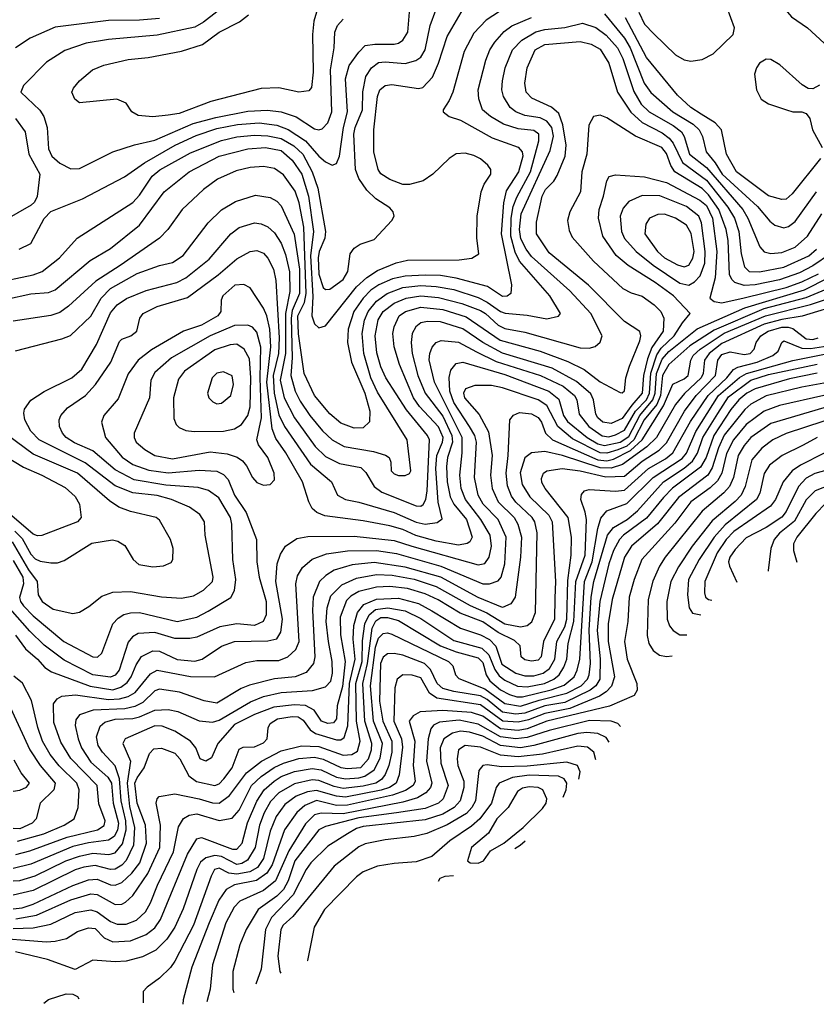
# Model space of a CAD drawing. Extents: x 997026 to 1115308, y 536381 to 619039.
# Tile 4 of 256: x 1006304 to 1009901, y 538927 to 543372. Entities that reach past the tile are written whole.
import ezdxf

# ---------------------------------------------------------------- set-up
doc = ezdxf.new("R2010")
doc.units = 0

msp = doc.modelspace()

# ---------------------------------------------------------------- linework, layer by layer
at = {"layer": '0CON20XD'}
for points in [[(1010048.6, 543508.6), (1009865, 543575.4), (1009825, 543569.6), (1009754.7, 543545.3), (1009732.4, 543527.6), (1009726.7, 543505), (1009736.4, 543465), (1009754.5, 543425), (1009789.5, 543385), (1009861.5, 543335), (1009936.3, 543266.3)], [(1006179.2, 542180.8), (1006365, 542219.3), (1006406.5, 542235), (1006483.6, 542296.4), (1006563.9, 542386.1), (1006815, 542546.1), (1006845, 542579.2), (1006901.9, 542665), (1006936.9, 542693.1), (1007075, 542770.5), (1007215, 542827), (1007285, 542843.1), (1007365, 542851), (1007425, 542847.3), (1007485, 542834.6), (1007542.7, 542802.7), (1007583.3, 542765), (1007625.1, 542685), (1007651.2, 542611.2), (1007684.8, 542415), (1007682.1, 542385), (1007656.5, 542325), (1007652.8, 542297.2), (1007655, 542222.5), (1007675, 542162.7), (1007685, 542153.8), (1007705, 542154.6), (1007765, 542198.2), (1007786.2, 542235), (1007796.5, 542315), (1007815, 542340.9), (1007842.2, 542357.8), (1007905, 542379.2), (1007984.6, 542465), (1007994.5, 542485), (1007990, 542505), (1007975, 542522.9), (1007912.3, 542562.3), (1007872.4, 542602.4), (1007835, 542655.4), (1007820.4, 542695), (1007813, 542855), (1007819.3, 542885), (1007852.7, 542965), (1007853.6, 543046.4), (1007867.6, 543115), (1007892.1, 543155), (1007925, 543177.7), (1007955, 543180.7), (1008045, 543173.5), (1008092.8, 543187.2), (1008115, 543201.8), (1008135.2, 543235), (1008157.2, 543345), (1008183.9, 543415)], [(1006245, 542109.5), (1006355, 542133.9), (1006435, 542140.8), (1006465, 542151.9), (1006622.9, 542285), (1006715, 542338), (1006845, 542444.7), (1006956.7, 542595), (1007069.6, 542685), (1007204.5, 542755), (1007335, 542788.8), (1007415, 542794.5), (1007485, 542781.7), (1007535, 542737.7), (1007578, 542675), (1007607.8, 542575), (1007630.9, 542415), (1007617.8, 542305), (1007627.5, 542122.5), (1007623.5, 542035), (1007635, 541999.4), (1007655, 541981.1), (1007685, 541990), (1007825.2, 542165), (1007872.3, 542207.7), (1007920.1, 542239.9), (1008003.5, 542273.5), (1008055, 542286.1), (1008287.9, 542287.9), (1008345.3, 542294.7), (1008376.9, 542315), (1008368.8, 542385), (1008369.6, 542485), (1008388.2, 542595), (1008401.4, 542628.6), (1008430.9, 542675), (1008431.1, 542695), (1008418.1, 542715), (1008385, 542743.1), (1008355, 542757.8), (1008315, 542768.9), (1008275, 542765.6), (1008244, 542745), (1008170, 542675), (1008125.4, 542644.6), (1008065, 542627.5), (1008035, 542627.9), (1007975, 542650), (1007935, 542675.6), (1007922.5, 542695), (1007902.8, 542775), (1007903.5, 542875), (1007919.5, 543025), (1007931.1, 543055), (1007955, 543073.8), (1007985, 543078.7), (1008105, 543061.5), (1008125, 543065.4), (1008168.5, 543111.5), (1008195, 543175.8), (1008234.2, 543295.8), (1008307.7, 543422.3)], [(1007195, 543407.2), (1007135, 543359.8), (1007095, 543337.1), (1006925, 543301.6), (1006705, 543282.8), (1006604.4, 543265.6), (1006507.8, 543232.2), (1006425, 543179.1), (1006321.1, 543075), (1006309.5, 543045), (1006395, 542962.5), (1006414.2, 542934.2), (1006428.4, 542885), (1006435, 542788.8), (1006449.4, 542755), (1006485, 542723.6), (1006535, 542698.8), (1006575, 542699.4), (1006725, 542774.7), (1006823, 542807), (1006915, 542827.5), (1007087.7, 542902.3), (1007190, 542930), (1007335, 542958.8), (1007422.7, 542962.7), (1007485, 542956), (1007553.1, 542933.1), (1007635, 542878.9), (1007655, 542874.2), (1007670.7, 542879.3), (1007695, 542905.5), (1007713.7, 542955), (1007707.3, 543145), (1007724.8, 543245), (1007727.2, 543315), (1007739.7, 543345), (1007765, 543374.1)], [(1007644.6, 543405), (1007632.5, 543365), (1007626.6, 543305), (1007629.3, 543135), (1007621.4, 543065), (1007610, 543050), (1007565, 543043.8), (1007475, 543063.8), (1007395, 543061.5), (1007167.8, 543002.3), (1007025, 542948), (1006975, 542940), (1006905, 542933.3), (1006838.8, 542938.8), (1006811.4, 542955), (1006784.6, 542994.6), (1006742.8, 543012.8), (1006575, 542996.2), (1006552.8, 543012.8), (1006540, 543045), (1006546.8, 543063.2), (1006574, 543095), (1006632.5, 543145), (1006684.1, 543165.9), (1006795, 543191.2), (1006885, 543200.9), (1007035, 543230), (1007129.7, 543260.3), (1007205, 543316), (1007297.4, 543362.6), (1007336.8, 543393.2)], [(1007385.9, 542905.9), (1007465.1, 542895.1), (1007516, 542876), (1007595.3, 542825.3), (1007655, 542755.3), (1007685, 542729.6), (1007715, 542715.6), (1007735, 542722.5), (1007748.1, 542755), (1007765.7, 542885), (1007785.2, 542955), (1007776.1, 543105), (1007792.5, 543165), (1007835, 543224.5), (1007865, 543254.4), (1007908.4, 543261.6), (1007995, 543260.9), (1008015, 543265.4), (1008035, 543279.1), (1008056.3, 543315), (1008064.3, 543405)], [(1008471.2, 543408.8), (1008410.6, 543369.4), (1008355, 543310.9), (1008311.5, 543228.5), (1008259.4, 543045), (1008243.8, 543006.2), (1008216.9, 542965), (1008217.1, 542955), (1008244.2, 542935), (1008295, 542917.5), (1008438, 542838), (1008555, 542796.8), (1008572.5, 542775), (1008575.5, 542755), (1008556.2, 542685), (1008500.8, 542599.2), (1008488.3, 542545), (1008478.8, 542405), (1008525.5, 542174.5), (1008521.9, 542135), (1008505, 542123.5), (1008485, 542122.1), (1008417.1, 542167.1), (1008275, 542205.5)], [(1008945, 543397.7), (1009035, 543288.5), (1009060.5, 543245), (1009124.6, 543084.6), (1009153.5, 543043.5), (1009253.8, 542955), (1009345, 542899.5), (1009372.5, 542875), (1009387.4, 542845), (1009403.1, 542775), (1009445, 542725.2), (1009476, 542675), (1009529.8, 542625), (1009635, 542527.8), (1009691.5, 542461.5), (1009714.3, 542444.3), (1009755, 542431.3), (1009775, 542437.3), (1009805, 542460.7), (1009902.1, 542595)], [(1009099.6, 543405), (1009125, 543351.5), (1009167.2, 543307.3), (1009265, 543213.6), (1009305, 543190.4), (1009335, 543184.5), (1009385, 543192.5), (1009435, 543218), (1009526.2, 543305), (1009532, 543335), (1009498.6, 543425)], [(1006271.2, 541015), (1006345, 540889), (1006383.7, 540835), (1006387.3, 540775), (1006405.3, 540745), (1006455, 540710), (1006545, 540690.4), (1006575, 540697.1), (1006617.4, 540722.6), (1006675, 540769.2), (1006725, 540787.9), (1006805, 540790.2), (1006945, 540766.7), (1007035, 540760.3), (1007089.5, 540770.5), (1007135, 540795.9), (1007174.7, 540835), (1007178.6, 540855), (1007141.8, 541045), (1007139.5, 541105), (1007117.5, 541137.5), (1007071.8, 541171.8), (1006990, 541205), (1006925, 541223.7), (1006815, 541236.1), (1006735, 541267.9), (1006600.7, 541370.7), (1006392, 541475), (1006355, 541513.8), (1006328, 541565), (1006323.1, 541595), (1006326.7, 541613.3), (1006355.3, 541654.7), (1006415, 541693.9), (1006540.5, 541755), (1006585, 541793.4), (1006650.9, 541905), (1006715, 542048.2), (1006745, 542084.7), (1006787.1, 542112.9), (1006875, 542149.3), (1007014.2, 542185.8), (1007055, 542206.1), (1007159.2, 542290.8), (1007258.2, 542405), (1007295, 542433.4), (1007365, 542454.7), (1007395, 542450.6), (1007425, 542436.6), (1007455, 542408.9), (1007485, 542362.1), (1007505, 542312.2), (1007523.2, 542233.2), (1007524.2, 542144.2), (1007504.2, 542045), (1007504.5, 541865), (1007480.2, 541745), (1007499, 541665), (1007545, 541574.7), (1007637.8, 541445), (1007685, 541399.3), (1007748.5, 541368.5), (1007845, 541350.4), (1007868, 541328), (1007904.2, 541264.2), (1007938.9, 541238.9), (1008095, 541177.6), (1008115, 541175.7), (1008126.7, 541183.3), (1008138.3, 541205), (1008144.7, 541245.3), (1008154.4, 541475), (1008145.7, 541495), (1008050.6, 541610.6), (1007957, 541755), (1007935, 541804.5), (1007917.2, 541867.2), (1007909.4, 541945), (1007922.8, 542017.2), (1007945, 542054.8), (1007995, 542091.7), (1008050, 542115), (1008115, 542125.4), (1008195, 542117.6), (1008300.8, 542090.8), (1008385, 542058.8), (1008408, 542045), (1008465, 541992.8), (1008495, 541977.8), (1008585, 541961.2), (1008835, 541890.6), (1008875, 541888.9), (1008903.3, 541896.7), (1008924.6, 541915.4), (1008933.6, 541945), (1008882.6, 542045), (1008787.6, 542147.6), (1008615, 542302.6), (1008590.7, 542335), (1008567.4, 542382.6), (1008560.7, 542425), (1008568.2, 542495), (1008699.1, 542780.9), (1008713.9, 542846.1), (1008707.3, 542885), (1008685, 542914.2), (1008655, 542928.8), (1008585, 542939.3), (1008543.8, 542955), (1008518.7, 542975), (1008489.2, 543025), (1008481.1, 543055), (1008483.8, 543095), (1008497, 543155), (1008529.7, 543235), (1008571.4, 543278.6), (1008635, 543316.6), (1008675, 543327.8), (1008765, 543336.3), (1008845, 543356.3), (1008905, 543336), (1008951.8, 543301.8), (1009003.5, 543245), (1009026.9, 543196.9), (1009077.5, 543047.5), (1009110.2, 542990.2), (1009145.8, 542955.8), (1009255, 542893.9), (1009292.3, 542865), (1009304.9, 542844.9), (1009327.8, 542765), (1009405, 542704.3), (1009569, 542515), (1009592.2, 542475), (1009646, 542346), (1009665, 542323.5), (1009695, 542315.8), (1009745, 542321), (1009805, 542344.3), (1009861.9, 542395), (1009926.1, 542495)], [(1006285, 541876.2), (1006495, 541930.9), (1006533.3, 541946.7), (1006625, 542033.8), (1006673, 542115), (1006715, 542158.3), (1006835, 542226.5), (1006935, 542261.4), (1006995, 542275.3), (1007043.3, 542306.7), (1007155.4, 542455), (1007215, 542513.1), (1007278.7, 542551.3), (1007368.9, 542578.9), (1007435, 542569.2), (1007465, 542552.1), (1007485, 542530.9), (1007543.5, 542403.5), (1007567.8, 542245), (1007568, 542135), (1007535, 542058.3), (1007529.7, 542025), (1007534.1, 541845.9), (1007528.6, 541765), (1007548.9, 541695), (1007570.2, 541650.2), (1007614.9, 541584.9), (1007671.4, 541515), (1007714.9, 541474.9), (1007769.2, 541445), (1007901.8, 541421.8), (1007956.1, 541406.1), (1007972, 541395), (1007980, 541375), (1007982, 541335), (1007995, 541321.4), (1008015, 541314.4), (1008045, 541314.4), (1008065, 541323.8), (1008070, 541335), (1008054.6, 541475), (1007920.2, 541690.2), (1007890.5, 541755), (1007857.5, 541865), (1007850.2, 541955), (1007861, 542015), (1007878.3, 542055), (1007915, 542101.2), (1007964.1, 542135.9), (1008035, 542162.4), (1008115, 542171.4), (1008185, 542167.7), (1008265, 542153.3), (1008375, 542117.1), (1008415, 542097.2), (1008475, 542053.8), (1008496.4, 542046.4), (1008595, 542037.7), (1008685, 542021.9), (1008737.1, 542032.9), (1008745.8, 542045), (1008697.8, 542125), (1008561.1, 542281.1), (1008541.9, 542321.9), (1008522.2, 542395), (1008523.8, 542475), (1008532.4, 542527.6), (1008549.2, 542570.8), (1008610.6, 542685), (1008648.4, 542825), (1008648, 542855), (1008625, 542871.4), (1008555, 542878.4), (1008489.3, 542899.3), (1008429.6, 542935), (1008394.7, 542965), (1008377.2, 543015), (1008374.2, 543055), (1008408.6, 543188.6), (1008427.1, 543235), (1008449.8, 543270.2), (1008492.1, 543317.9), (1008526.4, 543343.6), (1008615, 543382.2)], [(1006935, 543377.3), (1006845, 543369), (1006705, 543367.4), (1006465, 543338.1), (1006351.8, 543288.2), (1006285.7, 543244.3)], [(1009919.6, 542745), (1009792.8, 542585), (1009765, 542561.3), (1009745, 542559.4), (1009685, 542576.3), (1009540.5, 542685), (1009495.7, 542765), (1009473.5, 542875), (1009445, 542905.8), (1009381.6, 542945), (1009335.2, 542975.2), (1009275, 543031.4), (1009135, 543200.6), (1009039.6, 543379.6)], [(1006275, 540930.2), (1006318.4, 540855), (1006322, 540825), (1006303.4, 540763.4), (1006307.6, 540745), (1006322, 540725), (1006365, 540681.3), (1006503.9, 540565), (1006635, 540495.5), (1006655.3, 540494.7), (1006675, 540512.5), (1006725.7, 540644.2), (1006749.7, 540670.3), (1006775, 540685.9), (1006805.2, 540694.8), (1006845, 540695.7), (1007015, 540655.2), (1007104.3, 540675), (1007155, 540701.7), (1007257.3, 540762.7), (1007274.7, 540795.3), (1007280, 540845), (1007267.4, 540935), (1007262.2, 541095), (1007255.6, 541125), (1007203.4, 541213.4), (1007156.8, 541246.8), (1007110.5, 541260.5), (1006965, 541270), (1006821.2, 541295), (1006735, 541340), (1006635, 541426), (1006551.8, 541461.8), (1006514.7, 541485), (1006497.3, 541505), (1006484.7, 541535), (1006483.2, 541565), (1006490, 541585), (1006520.3, 541619.7), (1006601.5, 541675), (1006646.1, 541725), (1006715.9, 541825), (1006755, 541918.6), (1006765, 541929.4), (1006806, 541945), (1006832.9, 541965), (1006847.3, 542025), (1006862.1, 542045), (1006925, 542077.2), (1007062.7, 542117.3), (1007199.9, 542220.1), (1007285, 542292.2), (1007345, 542325.3), (1007375, 542330), (1007405, 542317.5), (1007425, 542294.5), (1007450.2, 542245), (1007461.3, 542195), (1007476.7, 541935), (1007473.1, 541865), (1007448.4, 541765), (1007453.8, 541685), (1007475, 541587.7), (1007499.7, 541535), (1007618, 541365), (1007711.9, 541285), (1007740, 541225), (1007775, 541205.5), (1007835, 541194.2), (1007995, 541147.5), (1008095, 541103), (1008135, 541093.8), (1008188.7, 541101.3), (1008211.4, 541118.6), (1008193.3, 541193.3), (1008184, 541345), (1008187.9, 541405), (1008213.9, 541465), (1008216.4, 541485), (1008195, 541533), (1008109.1, 541625), (1008082.3, 541665), (1008019.4, 541815), (1007995.7, 541895), (1007988.9, 541955), (1007995.2, 541985), (1008017.4, 542035), (1008046.2, 542055), (1008115, 542074.6), (1008215, 542063.6), (1008319.8, 542029.8), (1008474.5, 541924.5), (1008655, 541875.8), (1008779.2, 541829.2), (1008852.7, 541792.7), (1008925, 541737.1), (1009015, 541688.6), (1009025, 541687.5), (1009035, 541696.7), (1009041.8, 541755), (1009057, 541807), (1009105, 541921.2), (1009109.1, 541945), (1009103.6, 541963.6), (1009035, 542008.8), (1008872.8, 542172.8), (1008695, 542319.3), (1008637.6, 542405), (1008638.1, 542458.1), (1008662.9, 542575), (1008678.2, 542605), (1008716.6, 542643.4), (1008731.5, 542668.5), (1008766.5, 542755), (1008772, 542805), (1008757.2, 542897.2), (1008738.7, 542948.7), (1008706.1, 542976.1), (1008617.1, 543017.1), (1008590.9, 543045), (1008584.7, 543085), (1008595.8, 543155), (1008632.5, 543235), (1008675, 543259.8), (1008835, 543273), (1008885, 543261.3), (1008925, 543238.6), (1008963.9, 543175), (1009003.8, 543045), (1009063.6, 542953.6), (1009115, 542906.9), (1009205, 542860.8), (1009237.4, 542837.4), (1009254.9, 542814.9), (1009297.5, 542727.5), (1009405, 542647.8), (1009502, 542525), (1009532.1, 542475), (1009551, 542415), (1009561.9, 542315), (1009576.2, 542256.2), (1009598.6, 542235), (1009644.1, 542234.1), (1009755, 542255.2), (1009866.8, 542305), (1009901.9, 542335)], [(1009915, 543076.7), (1009885, 543059.4), (1009865, 543060.6), (1009837.2, 543077.3), (1009737.1, 543167.1), (1009695, 543192.6), (1009675, 543193.9), (1009644.6, 543175.4), (1009630.3, 543155), (1009622.2, 543125), (1009630.4, 543055), (1009652.2, 543012.2), (1009685, 542991.1), (1009765.8, 542964.2), (1009795, 542955.8), (1009836.4, 542956.4), (1009855, 542947.5), (1009871.2, 542925), (1009884.3, 542875), (1009927.7, 542795)], [(1006285.5, 542925.5), (1006329.4, 542865), (1006345.9, 542765), (1006395.3, 542675), (1006383.9, 542573.9), (1006371.7, 542548.3), (1006355.6, 542534.4), (1006236.2, 542465)], [(1006302.5, 542335), (1006355, 542362), (1006415.6, 542474.4), (1006444.4, 542505.6), (1006587.4, 542562.6), (1006777.8, 542662.2), (1006868, 542725), (1007005.9, 542805), (1007101.8, 542848.2), (1007195, 542879.9), (1007288.3, 542898.3), (1007385.9, 542905.9)], [(1009965, 542314.2), (1009885, 542259.9), (1009825, 542229.3), (1009735, 542197.7), (1009625, 542174.2), (1009575, 542171.9), (1009533.2, 542185), (1009519, 542199), (1009509.3, 542220.8), (1009503, 542375), (1009494.6, 542425), (1009460.5, 542515), (1009415, 542581.5), (1009385, 542609), (1009263, 542685), (1009243.7, 542713.7), (1009225, 542767.8), (1009203.1, 542795), (1009085, 542846.5), (1008955, 542928.5), (1008925, 542940.6), (1008895, 542934), (1008874.6, 542895.4), (1008865.3, 542765.3), (1008841.9, 542685), (1008836.3, 542595), (1008788.2, 542505), (1008777.9, 542465), (1008785, 542420), (1008799.5, 542389.5), (1008895, 542281.1), (1009028.1, 542158.1), (1009065, 542138.7), (1009115, 542123.4), (1009169.6, 542085), (1009199.6, 542055), (1009212.9, 542025), (1009209.4, 541965), (1009158.8, 541891.2), (1009139.2, 541840.8), (1009120.4, 541765), (1009115.3, 541685), (1009067.7, 541632.3), (1009025, 541572), (1008975, 541549.1), (1008937.1, 541555), (1008915, 541573.7), (1008905, 541590.9), (1008894.4, 541655), (1008882.5, 541682.5), (1008819, 541739), (1008708.9, 541798.9), (1008485, 541866.7), (1008395, 541914.6)], [(1008275, 542205.5), (1008205, 542216.6), (1008135, 542218.9), (1008045, 542214.3), (1007988.2, 542201.8), (1007925.5, 542174.5), (1007890, 542150), (1007855.9, 542114.1), (1007813.8, 542055), (1007787.2, 541975), (1007784.5, 541915), (1007801.9, 541825), (1007863, 541685), (1007885.7, 541605), (1007883.2, 541556.8), (1007855, 541529.1), (1007815, 541527.9), (1007755, 541550.3), (1007705, 541592.8), (1007635.7, 541675), (1007589.4, 541775), (1007563.1, 541953.1), (1007560.3, 542035), (1007589.8, 542095), (1007598, 542135), (1007587.6, 542435), (1007566.4, 542545), (1007548, 542598), (1007495, 542672), (1007455, 542699.7), (1007405, 542709.2), (1007345, 542704.7), (1007281.3, 542688.7), (1007197.6, 542652.4), (1007134.4, 542605.6), (1007037.3, 542515), (1006972.9, 542425), (1006935.4, 542385), (1006758.2, 542261.8), (1006648.3, 542191.7), (1006525, 542079.1), (1006485, 542050.3), (1006445, 542035.8), (1006275, 542010)], [(1006285, 540593.4), (1006331.1, 540531.1), (1006385.3, 540485), (1006418.1, 540448.1), (1006448.5, 540428.5), (1006623.2, 540363.2), (1006725, 540347.3), (1006761.8, 540358.2), (1006790.2, 540379.8), (1006808, 540405), (1006830.1, 540459.9), (1006855, 540497.2), (1006905, 540523.3), (1006935, 540521.4), (1007015, 540483.6), (1007095, 540476.1), (1007128.2, 540485), (1007215, 540543.1), (1007275, 540564.8), (1007425, 540567.7), (1007465, 540577.3), (1007483.2, 540606.8), (1007490.7, 540665), (1007461.1, 540835), (1007467.2, 540915), (1007481.4, 540958.6), (1007505, 540994.4), (1007555, 541029.1), (1007605, 541039.3), (1007815, 541039.8), (1007995, 541020.3), (1008074.5, 540994.5), (1008375, 540911.5), (1008405, 540916.6), (1008424.2, 540945.8), (1008435.2, 540995), (1008429.3, 541045), (1008386.9, 541115), (1008316.8, 541205), (1008298.3, 541255), (1008291.4, 541315), (1008302.9, 541417.1), (1008302.3, 541485), (1008176.8, 541735), (1008153.8, 541836.2), (1008155.8, 541865), (1008167, 541893), (1008185, 541913.8), (1008206.8, 541923.2), (1008285, 541915.9), (1008367.4, 541872.6), (1008455, 541829), (1008656.2, 541766.2), (1008757.6, 541717.6), (1008810, 541675), (1008819.2, 541655), (1008830.6, 541590.6), (1008874.8, 541535), (1008935, 541492.9), (1008965, 541488.8), (1008995, 541497.4), (1009035, 541519.4), (1009085.4, 541604.6), (1009135, 541656.3), (1009147.4, 541685), (1009153.4, 541776.6), (1009180.7, 541859.3), (1009201.2, 541888.8), (1009259.9, 541945), (1009296.2, 542003.8), (1009331.4, 542045), (1009256.8, 542125), (1009172.9, 542185), (1009051.4, 542261.4), (1008997.2, 542307.2), (1008936.9, 542395), (1008917.1, 542475), (1008920.6, 542515), (1008940.9, 542575), (1008955.5, 542644.5), (1008965.6, 542664.4), (1008995, 542671.4), (1009125, 542662.2), (1009225, 542636.2), (1009375, 542556.9), (1009405, 542532.6), (1009432.6, 542475), (1009451.4, 542325), (1009443.8, 542206.2), (1009420, 542115), (1009439.8, 542099.8), (1009473.9, 542093.9), (1009575, 542116.2), (1009765, 542162.7), (1009835, 542187.9), (1009910.2, 542225)], [(1009325, 542173.6), (1009351.3, 542188.7), (1009377.1, 542215), (1009397.3, 542272.7), (1009399, 542325), (1009382.2, 542455), (1009370.7, 542485), (1009315, 542527.7), (1009195, 542577), (1009115, 542578.4), (1009055, 542550.3), (1009028.5, 542521.5), (1009016.2, 542485), (1009021.3, 542415), (1009034.6, 542384.6), (1009088.1, 542325), (1009163.9, 542263.9), (1009285, 542182.8), (1009325, 542173.6)], [(1009305, 542255.7), (1009325, 542263.6), (1009344.2, 542295), (1009349.9, 542325), (1009335.9, 542405.9), (1009315, 542444.2), (1009265, 542476.1), (1009215, 542493.8), (1009185, 542492.5), (1009148.1, 542475), (1009131.7, 542448.3), (1009127.2, 542405), (1009183.9, 542325), (1009215, 542297.2), (1009275, 542264.4), (1009305, 542255.7)], [(1006286.8, 539603.2), (1006350.3, 539619.7), (1006518.2, 539681.8), (1006656.2, 539715), (1006685.2, 539734.8), (1006690.5, 539755), (1006661.3, 539831.3), (1006654.4, 539915), (1006536.1, 540036.1), (1006489.9, 540109.9), (1006458.6, 540198.6), (1006456.7, 540283.3), (1006473.6, 540306.4), (1006495, 540317.4), (1006555.8, 540324.2), (1006705, 540303.2), (1006755, 540305.4), (1006794.1, 540315.9), (1006825.7, 540334.3), (1006895, 540418.3), (1006924.8, 540435.2), (1007075, 540406.9), (1007184.2, 540405.8), (1007325, 540469.5), (1007375, 540478.6), (1007475, 540478.5), (1007514.5, 540495), (1007550.9, 540529.1), (1007565.6, 540565), (1007551, 540825), (1007558.7, 540861.3), (1007581.4, 540898.6), (1007625, 540935.8), (1007689.2, 540960.8), (1007785, 540974.5), (1007915, 540974.9), (1008005, 540961.5), (1008205.5, 540905.5), (1008395, 540824.4), (1008425.2, 540824.8), (1008465, 540837.9), (1008478.1, 540855), (1008494.8, 540915), (1008500.9, 541035), (1008464.8, 541115), (1008397, 541185), (1008373.8, 541225), (1008358.6, 541305), (1008366.5, 541465), (1008359, 541495), (1008335.5, 541535), (1008265, 541643.2), (1008246.8, 541695), (1008243.1, 541756.9), (1008251, 541789), (1008275, 541819.6), (1008305, 541825.3), (1008495, 541769.9), (1008694.1, 541695), (1008738.9, 541658.9), (1008760.4, 541585), (1008777.2, 541557.2), (1008866.2, 541485), (1008915, 541457.1), (1008945, 541449.6), (1009015, 541464.4), (1009055, 541490.8), (1009104, 541585), (1009163.1, 541655), (1009173.1, 541685), (1009179, 541775), (1009205, 541839.7), (1009235, 541873.9), (1009363.9, 541976.1), (1009579.1, 542070.9), (1009848.2, 542151.8), (1010065, 542261.3)], [(1010045, 542195.2), (1009854.4, 542115.6), (1009664, 542066), (1009439.5, 541970.5), (1009330.2, 541899.8), (1009235, 541815.6), (1009206.3, 541765), (1009197.8, 541675), (1009180.9, 541635), (1009124.4, 541565), (1009077.6, 541475), (1009045, 541447.2), (1009005, 541429.8), (1008955, 541414.2), (1008925, 541416.2), (1008799.7, 541479.7), (1008734.6, 541534.6), (1008685, 541630.6), (1008645, 541655.5), (1008485, 541709.7), (1008435, 541720.2), (1008359.6, 541720.4), (1008317.7, 541705), (1008307.8, 541685), (1008312.6, 541665), (1008379, 541589), (1008421.4, 541511.4), (1008437.8, 541405), (1008430.5, 541315), (1008437.8, 541255), (1008465.2, 541195), (1008536.4, 541125), (1008554, 541095), (1008570.2, 541035), (1008564.8, 540944.8), (1008541.9, 540765), (1008522.3, 540735), (1008485, 540718.5), (1008375, 540762.9), (1008205.8, 540855.8), (1008045, 540901), (1007905, 540921.5), (1007805, 540910.8), (1007723.7, 540886.3), (1007687, 540863), (1007658.2, 540835), (1007630, 540765), (1007625.9, 540704.1), (1007637, 540495), (1007631.4, 540465), (1007598.2, 540425), (1007548.8, 540405), (1007455, 540396.7), (1007341.9, 540368.1), (1007305, 540352.7), (1007195, 540286.2), (1007136.9, 540296.9), (1007026.2, 540336.2), (1006935, 540350.2), (1006915, 540341.4), (1006861.1, 540288.9), (1006825, 540270.7), (1006778.5, 540261.5), (1006635.5, 540254.5), (1006575, 540233.1), (1006558.3, 540211.7), (1006554.7, 540185), (1006568.1, 540125), (1006584.1, 540085), (1006625, 540020.5), (1006701.9, 539951.9), (1006718.9, 539925), (1006726.4, 539835), (1006750.4, 539745), (1006746.8, 539713.3), (1006731.6, 539685), (1006705, 539668.2), (1006615, 539656.5), (1006545, 539639.9), (1006355, 539559.6), (1006275, 539540.7)], [(1008395, 541914.6), (1008305, 541975.8), (1008205, 542007.2), (1008145, 542009.3), (1008115, 542003.7), (1008092.6, 541985), (1008076.9, 541955), (1008071.6, 541915), (1008076.1, 541865), (1008102.2, 541765), (1008135.5, 541685), (1008215, 541582.2), (1008256.1, 541495), (1008258.4, 541465), (1008236.1, 541395), (1008231.9, 541355), (1008234.9, 541285), (1008248.5, 541218.5), (1008264.8, 541185), (1008321.2, 541115), (1008347.1, 541035), (1008336.9, 541015), (1008325, 541007.2), (1008285, 541000), (1008185, 541017.3), (1008093.5, 541043.5), (1008035, 541069.7), (1007975, 541087.1), (1007855, 541110), (1007682.6, 541132.6), (1007646.3, 541146.3), (1007625.2, 541165.2), (1007609.6, 541195), (1007580.7, 541285), (1007506, 541416), (1007461.4, 541481.4), (1007444.7, 541524.7), (1007420.5, 541735), (1007438.9, 541895), (1007434.4, 541974.4), (1007420.5, 542035), (1007405, 542068.9), (1007345, 542160.6), (1007315.9, 542175.9), (1007276.5, 542173.5), (1007222, 542125), (1007214, 542105), (1007212, 542055), (1007198.7, 542035), (1007125, 541993.4), (1007043.8, 541966.2), (1006899, 541881), (1006838.7, 541835), (1006795, 541773.5), (1006749.5, 541660.5), (1006684.7, 541585.3), (1006673.5, 541555), (1006691.5, 541485), (1006766.7, 541396.7), (1006815, 541363.4), (1006888.1, 541338.1), (1006975, 541325.8), (1007115, 541338), (1007195, 541333), (1007225, 541317.9), (1007246.2, 541296.2), (1007274.7, 541225.3), (1007327.7, 541147.7), (1007373.5, 541025), (1007375.7, 540925), (1007385.2, 540855), (1007417.3, 540745), (1007416.7, 540685), (1007403.3, 540655), (1007365, 540637.3), (1007285, 540644), (1007208.3, 540631.7), (1007105, 540584.8), (1007072.3, 540577.7), (1007005, 540578.9), (1006914.4, 540605.6), (1006838.7, 540601.3), (1006814.2, 540585.8), (1006795, 540561.2), (1006754.3, 540435.7), (1006735, 540412.3), (1006715, 540403.3), (1006635, 540413.9), (1006505, 540480), (1006415, 540548.5), (1006350.9, 540610.9), (1006262.1, 540712.1)], [(1006275, 539483.7), (1006305, 539485.4), (1006375, 539507.3), (1006513.4, 539575), (1006575, 539596.2), (1006635, 539608.6), (1006707.1, 539602.9), (1006735, 539610.2), (1006769.3, 539650.7), (1006785.4, 539715), (1006783.5, 539755), (1006762.7, 539845), (1006755.2, 539945.2), (1006735, 540004.1), (1006678.2, 540065), (1006658.2, 540095), (1006650.7, 540135), (1006667.2, 540182.8), (1006689, 540201), (1006735, 540213.6), (1006815, 540217.9), (1006845.7, 540224.3), (1006915.2, 540255.2), (1006975, 540257.4), (1007018.5, 540248.5), (1007115, 540207.3), (1007175, 540200.7), (1007205, 540210.2), (1007347, 540293), (1007405, 540317.1), (1007484.8, 540334.8), (1007626.8, 540343.2), (1007685, 540360.8), (1007709, 540385), (1007717.5, 540422.5), (1007715.9, 540475), (1007698.2, 540565), (1007688.7, 540655), (1007693.2, 540716.8), (1007709.7, 540770.3), (1007759.4, 540820.6), (1007825, 540850), (1007915, 540866.8), (1007986.5, 540863.5), (1008085, 540845.6), (1008185, 540813.5), (1008338, 540728), (1008414.3, 540694.3), (1008494.5, 540645), (1008565, 540630.9), (1008595, 540637.7), (1008616.5, 540653.5), (1008633.8, 540696.2), (1008641.1, 541055), (1008629.6, 541105), (1008618.1, 541125), (1008545, 541193.1), (1008525, 541221.1), (1008507.3, 541267.3), (1008500.2, 541325), (1008509.8, 541405), (1008516.7, 541565), (1008533.2, 541586.8), (1008561.5, 541598.5), (1008615, 541592.1), (1008645, 541576.6), (1008659.7, 541555), (1008678.2, 541505), (1008710.6, 541475), (1008914.2, 541384.2), (1008955, 541380), (1008985, 541387.8), (1009062.9, 541427.1), (1009115.1, 541475), (1009211.6, 541628.4), (1009253.6, 541726.4), (1009305, 541749.8), (1009323.2, 541765), (1009334.8, 541835), (1009345.8, 541855), (1009376.5, 541885), (1009485, 541957.2), (1009672.2, 542035), (1009875, 542085.5), (1010025, 542135.6)], [(1010025, 542090.3), (1009837.3, 542032.7), (1009745, 542018.8), (1009665, 541996.7), (1009475, 541910.6), (1009417, 541865), (1009396.7, 541835), (1009390.9, 541775), (1009381.5, 541755), (1009305.6, 541684.4), (1009265.5, 541634.5), (1009179, 541485), (1009136.3, 541443.7), (1009026.4, 541363.6), (1008975, 541347.7), (1008925, 541349), (1008755, 541404.9), (1008675, 541422.4), (1008615, 541416.7), (1008585, 541393.5), (1008564.2, 541325.8), (1008573.1, 541273.1), (1008608.3, 541218.3), (1008693.1, 541135), (1008709, 541105), (1008723.5, 540835), (1008721, 540761), (1008719, 540665), (1008669.3, 540565), (1008658.7, 540495), (1008645, 540480.9), (1008615, 540475.4), (1008585, 540482.5), (1008568.6, 540495), (1008563.5, 540545), (1008538.8, 540568.8), (1008465, 540605.7), (1008395, 540653.5), (1008293.2, 540693.2), (1008193.2, 540753.2), (1008135, 540780.5), (1008055, 540803.6), (1007975, 540813), (1007915, 540809.7), (1007835, 540790.2), (1007800.2, 540769.8), (1007780.3, 540749.7), (1007750.8, 540675), (1007752.3, 540595), (1007774, 540475), (1007761.5, 540361.5), (1007738.2, 540275), (1007735.3, 540215), (1007721.8, 540198.2), (1007695, 540194), (1007666.5, 540205), (1007634.4, 540254.4), (1007595.2, 540275.2), (1007545, 540279.5), (1007451.2, 540268.8), (1007365, 540235.2), (1007275, 540190.8), (1007198.7, 540105), (1007170.3, 540039.7), (1007145, 540024.4), (1007119.4, 540035), (1007100, 540085), (1007075.2, 540115.2), (1007005, 540160.5), (1006947.4, 540182.6), (1006915, 540183.8), (1006781.4, 540125), (1006770.9, 540105), (1006805.2, 540025), (1006789.1, 539925), (1006799.7, 539819.7), (1006822.7, 539725), (1006818.3, 539645), (1006784.5, 539575.5), (1006765, 539554.8), (1006735, 539537.4), (1006715, 539535.2), (1006645, 539553.1), (1006594.2, 539545.8), (1006555, 539533.5), (1006365, 539440.2), (1006275, 539419.3)], [(1006275, 539357.4), (1006315, 539363.1), (1006365, 539378.5), (1006545, 539463.9), (1006615, 539488.9), (1006655, 539491.2), (1006715, 539465.9), (1006735, 539465.2), (1006765, 539477.6), (1006811.1, 539518.9), (1006847, 539565), (1006876.7, 539655), (1006873.2, 539735), (1006834.4, 539835), (1006824.9, 539925), (1006835, 539949.5), (1006867.2, 539995), (1006890.9, 540059.1), (1006910, 540080), (1006945, 540083.4), (1007005, 540060), (1007028.1, 540035), (1007068, 539958), (1007102.8, 539932.8), (1007185, 539915.2), (1007205, 539922.4), (1007225.6, 539945), (1007263.1, 539995), (1007295, 540078.6), (1007312.9, 540087.1), (1007365, 540089.5), (1007405, 540106.7), (1007422, 540125), (1007426.8, 540175), (1007434.6, 540195), (1007468.5, 540215), (1007535, 540226.9), (1007561.5, 540225), (1007585, 540209), (1007615.9, 540165.9), (1007640.1, 540150.1), (1007735, 540120.2), (1007755, 540121.5), (1007768.9, 540131.1), (1007786.2, 540183.8), (1007793.9, 540375), (1007818.5, 540485), (1007810, 540575), (1007812.7, 540637.3), (1007829.7, 540695), (1007858.3, 540731.7), (1007915, 540755.1), (1008015, 540760.3), (1008105, 540736.6), (1008165, 540703.5), (1008295, 540624.8), (1008385, 540595.2), (1008425, 540573.2), (1008454.2, 540544.2), (1008481.9, 540461.9), (1008545, 540421.3), (1008585, 540409.3), (1008625, 540410.3), (1008668.5, 540421.5), (1008697.1, 540442.9), (1008721.1, 540485), (1008729.7, 540565), (1008765, 540631.2), (1008774.3, 540665), (1008779.5, 540840.5), (1008794.8, 540955), (1008795.2, 541035), (1008780.7, 541125), (1008676.5, 541255), (1008661.9, 541281.9), (1008659.7, 541300.3), (1008670, 541325), (1008684.4, 541335.6), (1008753.9, 541346.1), (1008835.2, 541334.8), (1008951.5, 541308.5), (1009035, 541310.6), (1009115, 541378.8), (1009192.3, 541427.7), (1009225, 541461.2), (1009305.8, 541605), (1009358.1, 541675), (1009445.8, 541765), (1009455.8, 541835), (1009475, 541860.3), (1009512.7, 541872.7), (1009575, 541860), (1009602.5, 541865), (1009621.1, 541885), (1009628.8, 541915), (1009650.7, 541945), (1009684.3, 541965.7), (1009745, 541983.4), (1009774.2, 541984.2), (1009795, 541977.2), (1009855, 541931.6), (1009885, 541928.5), (1009910, 541935)], [(1007405, 541270.4), (1007435, 541273.3), (1007454.3, 541295), (1007453.5, 541325), (1007424.6, 541395), (1007383, 541453), (1007375.8, 541475), (1007395.5, 541574.5), (1007390.4, 541755), (1007393.7, 541893.7), (1007375, 541961.2), (1007355, 541984.1), (1007335, 541992.4), (1007275, 541991.9), (1007165, 541944.1), (1006989.6, 541845), (1006915, 541779.6), (1006897.1, 541745), (1006890.9, 541665), (1006821.5, 541505), (1006821.2, 541485), (1006830.4, 541465), (1006868.8, 541431.2), (1006915, 541404.2), (1006995, 541389.8), (1007165, 541421.6), (1007241.8, 541411.8), (1007286.8, 541396.7), (1007310.3, 541380.2), (1007328.2, 541358.2), (1007355, 541304.4), (1007375, 541282.1), (1007405, 541270.4)], [(1006286.7, 539313.3), (1006380.5, 539329.5), (1006535, 539399.1), (1006625, 539425.9), (1006655, 539422), (1006735, 539377.5), (1006765, 539379.2), (1006782.6, 539387.4), (1006815, 539418.8), (1006882.4, 539517.6), (1006936.8, 539635), (1006940.6, 539735), (1006921.3, 539835), (1006925, 539853.8), (1006934.3, 539865), (1007005, 539876.9), (1007115, 539854.8), (1007175, 539836), (1007205.1, 539834.8), (1007251, 539869), (1007328.4, 539971.6), (1007395.7, 540024.3), (1007485, 540071.8), (1007576.3, 540093.7), (1007655, 540091.4), (1007765, 540051.3), (1007804.8, 540055.2), (1007830, 540070), (1007841.4, 540115), (1007824.4, 540204.4), (1007822.5, 540375), (1007850.9, 540475), (1007852.9, 540567.1), (1007863.3, 540645), (1007882.3, 540685), (1007911.4, 540708.6), (1007966.9, 540716.9), (1008045, 540702.8), (1008115, 540669.2), (1008265, 540570), (1008390.6, 540535), (1008422.6, 540505), (1008449.1, 540439.1), (1008469.3, 540409.3), (1008495, 540390), (1008552.5, 540362.5), (1008595, 540359.5), (1008673.2, 540375), (1008715.9, 540394.1), (1008740.4, 540415), (1008761.5, 540448.5), (1008774.6, 540485), (1008781, 540555), (1008806.9, 540655), (1008815.5, 540835), (1008857, 540955), (1008862.8, 541115), (1008858.2, 541148.2), (1008837.7, 541205), (1008841.1, 541228.9), (1008855, 541244.4), (1008875, 541250.4), (1008995, 541244.1), (1009035, 541248.6), (1009144, 541345), (1009220.7, 541389.3), (1009253.6, 541416.4), (1009332.8, 541557.2), (1009413, 541675), (1009497.1, 541755), (1009527.6, 541792.4), (1009546.9, 541803.1), (1009633.8, 541825), (1009704.7, 541855), (1009728.7, 541875), (1009745.4, 541914.6), (1009755, 541922.5), (1009835, 541888.2), (1009875, 541887.5), (1009972, 541902)], [(1007092.5, 541512.5), (1007225, 541514.3), (1007275, 541525.2), (1007305.2, 541544.8), (1007334.7, 541585), (1007345, 541623.8), (1007348.5, 541755), (1007341.3, 541841.3), (1007318.6, 541885), (1007285, 541906.9), (1007255, 541904.4), (1007185, 541881.6), (1007049.3, 541785), (1007020.9, 541749.1), (1006999.2, 541665), (1007001.1, 541571.1), (1007011.5, 541545), (1007025, 541530), (1007055, 541517.1), (1007092.5, 541512.5)], [(1006275, 539269.3), (1006365, 539272.4), (1006445, 539289), (1006555, 539341.6), (1006625, 539353), (1006655, 539345.2), (1006715, 539300.6), (1006745, 539288.3), (1006785, 539288.4), (1006832.6, 539307.4), (1006871.8, 539345), (1006895.7, 539385), (1006926.4, 539465), (1006998.3, 539615), (1007021.4, 539728.6), (1007043.5, 539766.5), (1007069.1, 539780.9), (1007105, 539786.5), (1007205, 539756.9), (1007263.1, 539766.9), (1007295, 539804.1), (1007351.8, 539915), (1007394.2, 539955.8), (1007453.8, 539996.2), (1007495, 540016), (1007565, 540036.7), (1007635, 540042.9), (1007675, 540033.3), (1007755, 539996.2), (1007785, 539992), (1007845, 539996.6), (1007878.9, 540035), (1007892.6, 540075), (1007894.6, 540105), (1007862.7, 540205), (1007853.8, 540375), (1007874.2, 540465), (1007895.5, 540624.5), (1007911.9, 540658.1), (1007935, 540672.5), (1007965, 540673.3), (1008015, 540659.6), (1008204.5, 540544.6), (1008275, 540517.4), (1008375, 540490.5), (1008395, 540469.7), (1008410.3, 540415), (1008427.8, 540387.8), (1008475, 540347), (1008515.5, 540325.5), (1008549.4, 540315), (1008575, 540314.5), (1008703.5, 540346.5), (1008762.4, 540367.6), (1008807.5, 540405), (1008821.8, 540435), (1008832.9, 540485), (1008853.9, 540835), (1008888.6, 540925), (1008914.5, 541075.5), (1008928.1, 541121.9), (1008955.8, 541154.2), (1009045, 541187), (1009164.5, 541305), (1009295, 541390.6), (1009315, 541415.3), (1009357.8, 541512.2), (1009459.2, 541675), (1009555, 541757), (1009585.2, 541775), (1009795, 541832.8), (1009945, 541863)], [(1006155, 539230), (1006425, 539209.2), (1006465, 539211.6), (1006515.2, 539224.8), (1006565.8, 539255), (1006615, 539272.5), (1006645, 539269.3), (1006686.5, 539226.5), (1006725, 539208.5), (1006805, 539214), (1006875, 539241.7), (1006915, 539272.5), (1006940.2, 539309.8), (1007062.8, 539605), (1007105, 539673.5), (1007125, 539679.6), (1007265, 539627.4), (1007285, 539627.4), (1007309.3, 539655), (1007333.4, 539746.7), (1007375, 539843.6), (1007408.3, 539895), (1007453, 539935), (1007485.3, 539954.7), (1007545, 539977.9), (1007625, 539992.1), (1007665, 539985.9), (1007735, 539952.4), (1007775, 539945.1), (1007835, 539948.9), (1007863.1, 539956.9), (1007904.5, 539985.5), (1007932.5, 540037.5), (1007942.4, 540105), (1007901.6, 540205), (1007888.2, 540365), (1007911.2, 540538.8), (1007925, 540579.7), (1007945, 540600.8), (1007965, 540603.3), (1007985, 540597.8), (1008240, 540475), (1008259.6, 540455), (1008271.5, 540415), (1008287.6, 540397.6), (1008405, 540351), (1008495, 540284.2), (1008565, 540272.7), (1008650.2, 540300.2), (1008775, 540331.1), (1008838.8, 540365), (1008868, 540395), (1008875.9, 540415), (1008880.9, 540465), (1008876, 540616), (1008885.1, 540765), (1008896, 540835), (1008959, 541045), (1008985, 541079.8), (1009046.7, 541115), (1009094.4, 541155), (1009211.2, 541285), (1009305, 541346.9), (1009341.8, 541378.2), (1009365.1, 541414.9), (1009388.8, 541485), (1009455.8, 541594.2), (1009505, 541668.8), (1009605, 541744), (1009685, 541770.4), (1009905, 541817.3)], [(1009905, 541775.7), (1009779.3, 541750.7), (1009625, 541704.9), (1009587.2, 541685), (1009551, 541655), (1009515, 541612), (1009438.4, 541495), (1009404.4, 541395), (1009377.8, 541352.2), (1009252.5, 541257.5), (1009210.6, 541215), (1009135, 541120.9), (1009030.2, 541045), (1009012.1, 541025), (1008986.1, 540975), (1008965, 540914.6), (1008923.4, 540745), (1008912.1, 540615), (1008925.9, 540485.9), (1008924.3, 540395), (1008905.5, 540365), (1008880.7, 540345), (1008765, 540289.4), (1008675, 540273.7), (1008585, 540241.5), (1008545, 540236.2), (1008485, 540245.7), (1008415, 540303.6), (1008385, 540319), (1008265, 540338.5), (1008215, 540353.1), (1008189.4, 540375), (1008159.1, 540439.1), (1008132.4, 540465), (1008035, 540503.4), (1007995, 540510.8), (1007965, 540508.4), (1007945, 540494.7), (1007933.6, 540465), (1007929.5, 540295), (1007944.4, 540205), (1007984.2, 540115), (1007984.7, 540065), (1007971.4, 540005), (1007955.3, 539964.7), (1007938.7, 539941.3), (1007912.7, 539925), (1007855, 539911.7), (1007765, 539901.9), (1007725, 539909.7), (1007655, 539937.4), (1007625, 539939.6), (1007545, 539921.7), (1007475, 539881.9), (1007437.5, 539842.5), (1007408.6, 539791.4), (1007387.1, 539735), (1007367.4, 539635), (1007332.5, 539577.5), (1007307.7, 539562.3), (1007285, 539557.8), (1007215, 539594.7), (1007185, 539599.1), (1007145, 539587.9), (1007121.3, 539568.7), (1007103.7, 539535), (1007042, 539358), (1007004.4, 539275), (1006968.7, 539221.3), (1006918.5, 539171.5), (1006859.1, 539140.9), (1006785, 539122.3), (1006735, 539119.5), (1006635, 539126.4), (1006555, 539084.4), (1006429.9, 539129.9), (1006285, 539164.1)], [(1007195, 541637.8), (1007215, 541640), (1007257.8, 541675), (1007269.5, 541725), (1007264.4, 541764.4), (1007225, 541781.5), (1007195, 541775.4), (1007173.5, 541755), (1007153.1, 541685), (1007158.6, 541665), (1007176.2, 541646.2), (1007195, 541637.8)], [(1009935, 541730.5), (1009835, 541713), (1009675, 541673.1), (1009605, 541636.8), (1009577.7, 541612.3), (1009485, 541495.9), (1009458.8, 541438.8), (1009431, 541349), (1009411.4, 541315), (1009278.8, 541215), (1009184.5, 541095.5), (1009066.8, 540995), (1009035.5, 540945), (1008980, 540755), (1008961.4, 540645), (1008960.7, 540565), (1008990.2, 540405), (1008977.1, 540362.9), (1008952.6, 540337.4), (1008922.1, 540317.9), (1008787.8, 540262.2), (1008675, 540239), (1008601.8, 540211.9), (1008555, 540200.5), (1008485.4, 540204.6), (1008385, 540278.4), (1008188.4, 540308.4), (1008155, 540331.6), (1008115, 540401.1), (1008076.8, 540413.2), (1008035, 540413.6), (1008009.3, 540395), (1007998.1, 540355), (1007993.3, 540205), (1008027.8, 540125), (1008032.6, 540087.4), (1008017.4, 539962.6), (1008003.6, 539925), (1007974, 539906), (1007937, 539893), (1007775, 539862.7), (1007735, 539865.9), (1007645, 539892.4), (1007603.9, 539886.1), (1007553, 539867), (1007501.3, 539828.7), (1007462.2, 539775), (1007435, 539709.1), (1007404.6, 539585), (1007378.9, 539545), (1007343.2, 539525), (1007285, 539514.1), (1007249.2, 539519.2), (1007205, 539541.7), (1007184.7, 539535), (1007168.5, 539505), (1007088.5, 539285), (1007005, 539121.8), (1006985, 539092.9), (1006935.7, 539044.3), (1006880, 539005), (1006862, 538985), (1006862.2, 538934)], [(1009935, 541675.1), (1009735, 541630.2), (1009665, 541604.2), (1009585, 541544.8), (1009527, 541475), (1009495, 541413.3), (1009474.3, 541325), (1009455, 541289.8), (1009421.8, 541258.2), (1009334.8, 541195), (1009261.6, 541098.4), (1009113.5, 540935), (1009079, 540845), (1009056.5, 540765), (1009050.7, 540655), (1009034.8, 540565), (1009046.8, 540485), (1009091.5, 540375), (1009092.2, 540345), (1009078.9, 540321.1), (1008967.3, 540272.7), (1008684.9, 540205.1), (1008595, 540171.1), (1008555, 540163), (1008475, 540170.8), (1008395, 540228.1), (1008345, 540244.5), (1008215, 540253.7), (1008113, 540247), (1008080.8, 540229.2), (1008063.3, 540205), (1008087.8, 540115), (1008081.5, 540005), (1008089.8, 539935), (1008081, 539915), (1008047.1, 539892.9), (1007988.4, 539871.6), (1007785, 539826.7), (1007735, 539825.1), (1007645, 539846.3), (1007591.4, 539825), (1007555, 539792.6), (1007500.2, 539715), (1007444, 539556), (1007420.6, 539519.4), (1007374.3, 539485.7), (1007275, 539467.1), (1007236.5, 539445), (1007203.6, 539396.4), (1007160, 539295), (1007081.3, 539095), (1007042.9, 538947.1), (1007040.9, 538927)], [(1009935, 541619.1), (1009695, 541548.1), (1009605, 541485.6), (1009575, 541450.2), (1009548.6, 541405), (1009527.6, 541305), (1009509.4, 541265), (1009484, 541236), (1009385, 541153.3), (1009218.1, 540945), (1009192.4, 540905), (1009163.3, 540836.7), (1009142.2, 540755), (1009138.1, 540591.9), (1009144.6, 540555), (1009164.7, 540524.8), (1009192.6, 540502.6), (1009225, 540497.2), (1009249.8, 540500.1)], [(1006283, 541063), (1006315, 541030.4), (1006355, 540958.8), (1006375, 540937.5), (1006397.6, 540927.6), (1006445, 540920), (1006475, 540920), (1006505, 540930.5), (1006630.9, 541009.1), (1006723.2, 541023.2), (1006747.2, 541017.2), (1006778.8, 540998.8), (1006817.1, 540935), (1006842.4, 540912.4), (1006905, 540901.8), (1006954.4, 540905.6), (1006987.9, 540922.1), (1006996, 540935), (1006997.1, 540985), (1006985.5, 541025.5), (1006935, 541112.9), (1006921.4, 541125), (1006805, 541151.6), (1006751.5, 541171.5), (1006709.9, 541199.9), (1006565, 541324.1), (1006365, 541410.2), (1006206.9, 541526.9)], [(1009935, 541560), (1009765, 541503.3), (1009705, 541474.8), (1009655, 541438.1), (1009609.8, 541385), (1009579.8, 541265), (1009561.5, 541225), (1009535, 541196), (1009431, 541109), (1009340.6, 540995), (1009278.4, 540901.6), (1009244.4, 540835), (1009226.6, 540745), (1009227.1, 540665), (1009238.9, 540635), (1009255, 540614), (1009285.5, 540595.5), (1009316.3, 540594.6)], [(1009905, 541485.9), (1009841.5, 541451.5), (1009747.1, 541405), (1009689.9, 541360.1), (1009665, 541323.5), (1009646, 541235), (1009631.3, 541205), (1009488.9, 541091.1), (1009439.9, 541035), (1009372.8, 540935), (1009324.5, 540845), (1009319.2, 540775), (1009326.7, 540716.7), (1009342.1, 540692.1), (1009380.2, 540685.3)], [(1006125, 541470.5), (1006321.2, 541351.2), (1006405, 541315.2), (1006509.7, 541259.7), (1006555, 541219.1), (1006573.8, 541185), (1006582.5, 541125), (1006565.6, 541105), (1006405, 541043.5), (1006385, 541042.1), (1006365, 541049.8), (1006227.5, 541167.5)], [(1009935.8, 541414.2), (1009829, 541361), (1009791.4, 541335), (1009751.6, 541285), (1009716.8, 541205), (1009694.7, 541175.3), (1009529.3, 541060.7), (1009493.8, 541025), (1009452.8, 540965), (1009398.2, 540835), (1009395.9, 540785), (1009400.9, 540765), (1009415, 540753.8), (1009429.6, 540751.8)], [(1009965, 541342.5), (1009895, 541322.7), (1009855, 541302), (1009820.7, 541265), (1009765, 541152), (1009745, 541126.2), (1009675, 541079.3), (1009585, 541032), (1009535, 540980.5), (1009511, 540945), (1009505.2, 540925), (1009508.4, 540905), (1009542.6, 540833.1)], [(1009965, 541272.3), (1009895.6, 541244.4), (1009855.8, 541204.2), (1009802.7, 541107.3), (1009735.5, 541054.5), (1009710.2, 541025), (1009695.8, 540985), (1009683.1, 540885), (1009683.8, 540882.7)], [(1009942.7, 541187.3), (1009898.2, 541141.8), (1009813.5, 541035), (1009798.4, 541005), (1009798.4, 540975), (1009813.4, 540922.9)], [(1006295, 539663), (1006413.1, 539696.9), (1006504.6, 539735), (1006550, 539765), (1006568.2, 539815), (1006573, 539895), (1006563, 539925), (1006482.8, 540002.8), (1006441.7, 540055), (1006407.9, 540115), (1006386.9, 540176.9), (1006357.9, 540297.9), (1006317.3, 540377.3), (1006277.6, 540407.6)], [(1006253.6, 540285), (1006350, 540075), (1006396.5, 540005), (1006464.7, 539925), (1006459.4, 539895), (1006396.8, 539835), (1006379.2, 539765), (1006360.9, 539745), (1006305, 539719.3), (1006275, 539720.4)], [(1009017.4, 540180.9), (1009004.4, 540194.4), (1008975.1, 540205.2), (1008877.5, 540207.5), (1008695, 540163.5), (1008595, 540130.8), (1008545.1, 540125.1), (1008475, 540134.4), (1008375, 540191.5), (1008289.1, 540209.1), (1008199.1, 540200.9), (1008172.8, 540187.2), (1008160.1, 540169.9), (1008148.4, 540125), (1008140.9, 540025), (1008165.6, 539925), (1008159.2, 539905), (1008138, 539882), (1008101.2, 539858.8), (1008035, 539839.8), (1007765, 539787.3), (1007665, 539790.6), (1007635, 539782), (1007595, 539742.3), (1007520, 539620), (1007459.1, 539485), (1007405, 539440.6), (1007297.8, 539392.2), (1007273, 539365), (1007235.7, 539295), (1007174.5, 539105.5), (1007164.4, 538995.6), (1007149.1, 538938.6)], [(1008965.8, 540110.2), (1008952, 540132), (1008915, 540149.4), (1008865, 540154.3), (1008825, 540149.5), (1008625.1, 540094.9), (1008565, 540085.1), (1008475, 540095.3), (1008395, 540137.8), (1008335, 540156.1), (1008295, 540159.5), (1008258.8, 540151.2), (1008219, 540125), (1008203.2, 540085), (1008205.2, 540015), (1008239.6, 539915), (1008215.7, 539855), (1008195, 539834.8), (1008135, 539810.9), (1008005, 539791.4), (1007835, 539768.5), (1007685, 539730), (1007655.4, 539714.6), (1007547.2, 539575), (1007516, 539484), (1007495.2, 539445), (1007465, 539415.5), (1007381.9, 539355), (1007326.6, 539265), (1007299.1, 539195), (1007266.4, 539075), (1007266.8, 538995), (1007271.5, 538980.6)], [(1008905.3, 540030), (1008896.8, 540065), (1008867.8, 540087.8), (1008825, 540091.7), (1008664.3, 540055.7), (1008555, 540044.3), (1008475, 540051.1), (1008385, 540087.5), (1008315, 540095.7), (1008286.1, 540075), (1008278.9, 540035), (1008282.4, 540005), (1008309.4, 539935), (1008309.5, 539905), (1008293.3, 539845), (1008265.7, 539815), (1008214.7, 539785.3), (1008135, 539760), (1007855, 539730), (1007825, 539720.3), (1007785, 539696), (1007695, 539640.5), (1007619.5, 539565), (1007597.9, 539535), (1007539.2, 539420.8), (1007441.8, 539318.2), (1007414.2, 539265), (1007394.1, 539085.9), (1007370.5, 539017.4)], [(1006275, 539889.4), (1006305, 539893.6), (1006335, 539907.9), (1006348.2, 539925), (1006311.9, 539971.9), (1006279.2, 540029.2)], [(1008829.6, 539943.2), (1008834.2, 539975.8), (1008823.6, 540005), (1008775, 540020.3), (1008595, 540002.6), (1008479.3, 539999.3), (1008415, 540007.8), (1008394.8, 540005.2), (1008377.2, 539982.8), (1008362.2, 539845), (1008345.9, 539815), (1008321.3, 539788.7), (1008235, 539737.8), (1008142.2, 539697.8), (1008085, 539684.8), (1007955, 539669.6), (1007865, 539650.8), (1007835, 539638.4), (1007725, 539550.7), (1007537.2, 539322.8), (1007493.7, 539285), (1007483, 539265), (1007470.2, 539145), (1007479.7, 539075), (1007484, 539068.1)], [(1008758.9, 539862.2), (1008772.1, 539895), (1008775.4, 539925), (1008763.1, 539945), (1008736.8, 539956.8), (1008605, 539961.3), (1008529.1, 539950.8), (1008469.7, 539925), (1008455.3, 539905), (1008434.8, 539835), (1008382.6, 539765), (1008345, 539731), (1008246.7, 539665), (1008165, 539593.5), (1008095, 539570), (1007995, 539563.3), (1007920.1, 539549.9), (1007855, 539524.6), (1007825, 539501.8), (1007680, 539355), (1007633.8, 539275), (1007604.5, 539125), (1007605.2, 539123.5)], [(1008375, 539563.5), (1008398.2, 539575), (1008430.3, 539619.7), (1008489.7, 539655), (1008577.4, 539725), (1008665, 539811.1), (1008680.9, 539835), (1008684.3, 539854.2), (1008665.8, 539895.8), (1008645, 539905.8), (1008605, 539908), (1008575, 539902.9), (1008552.3, 539887.7), (1008509.7, 539815), (1008459.4, 539765), (1008420.4, 539699.6), (1008343.9, 539635), (1008325.6, 539575), (1008338.8, 539565), (1008375, 539563.5)], [(1008539.8, 539629.8), (1008564.5, 539645), (1008586.5, 539664.6)], [(1008194.7, 539483.6), (1008203.4, 539496.6), (1008225.2, 539504.8), (1008262.5, 539509)], [(1006414.2, 538931.9), (1006435, 538948.7), (1006515, 538973.8), (1006545, 538972.7), (1006565, 538961.8), (1006572, 538952.3)]]:
    msp.add_lwpolyline(points, dxfattribs=at)

doc.saveas('drawing.dxf')
